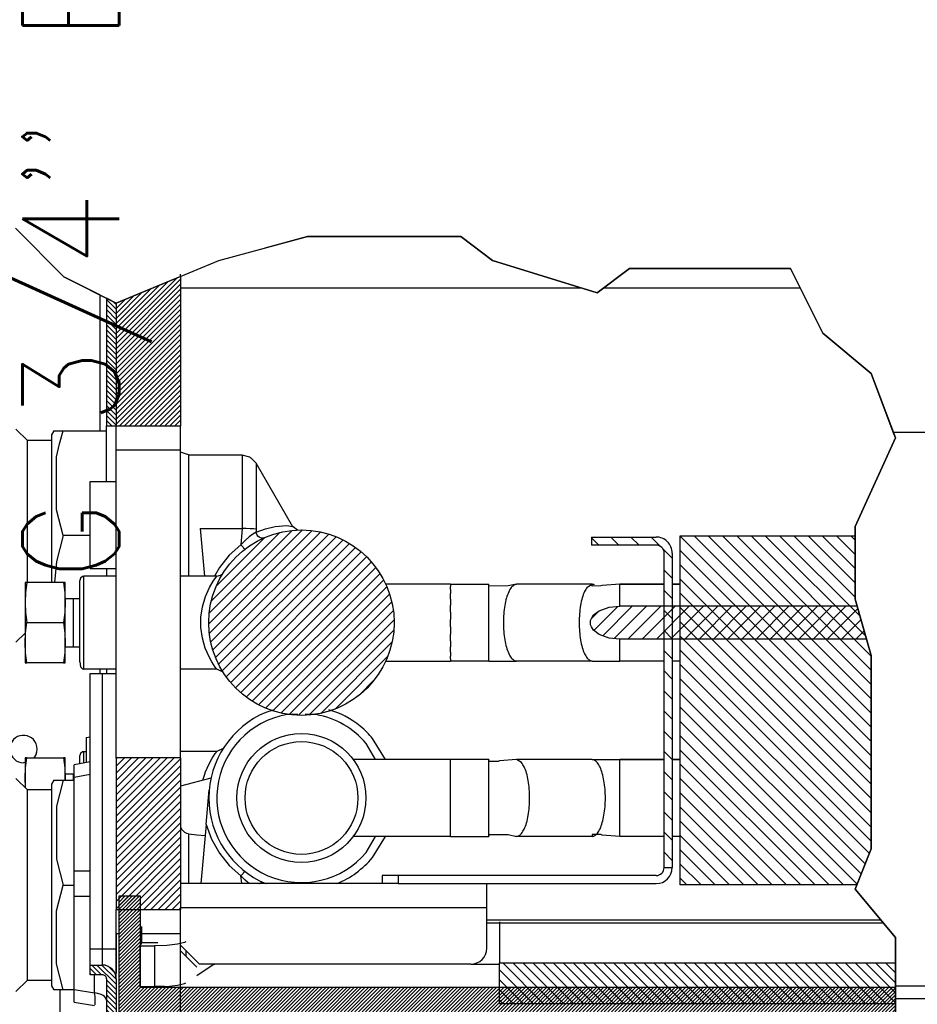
# Model space of a CAD drawing. Header units: inches. Extents: x -626 to 4489, y 2807 to 4201.
# Tile 38 of 52: x 2768 to 2879, y 3903 to 4025. Entities that reach past the tile are written whole.
import ezdxf

# ---------------------------------------------------------------- set-up
doc = ezdxf.new("R2010")
doc.units = ezdxf.units.IN
doc.layers.add('1', color=7, linetype='Continuous')
doc.styles.add('CONVERTER_11', font='txt.shx', dxfattribs={"width": 0.9})
doc.dimstyles.new('ME10_DIM_32', dxfattribs={"dimtxt": 12, "dimasz": 12, "dimexe": 2, "dimexo": 1.5, "dimgap": 2, "dimtad": 1, "dimdsep": 46, "dimtxsty": 'CONVERTER_11', "dimsah": 1, "dimcen": 0.09, "dimclrd": 2, "dimclre": 2, "dimclrt": 2, "dimadec": 0, "dimazin": 0, "dimtfac": 1, "dimtdec": 4, "dimtofl": 0, "dimtmove": 0, "dimatfit": 0, "dimfxl": 1, "dimtolj": 1, "dimtzin": 0, "dimarcsym": 0})
doc.dimstyles.new('ME10_DIM_39', dxfattribs={"dimtxt": 12, "dimasz": 12, "dimexe": 2, "dimexo": 1.5, "dimgap": 2, "dimtad": 1, "dimdsep": 46, "dimtxsty": 'CONVERTER_11', "dimsah": 1, "dimcen": 0.09, "dimclrd": 2, "dimclre": 2, "dimclrt": 2, "dimadec": 0, "dimazin": 0, "dimtfac": 1, "dimtdec": 4, "dimtofl": 0, "dimtmove": 0, "dimatfit": 0, "dimfxl": 1, "dimtolj": 1, "dimtzin": 0, "dimarcsym": 0})
doc.dimstyles.new('ME10_DIM_41', dxfattribs={"dimtxt": 12, "dimasz": 12, "dimexe": 2, "dimexo": 1.5, "dimgap": 2, "dimtad": 1, "dimdsep": 46, "dimtxsty": 'CONVERTER_11', "dimsah": 1, "dimcen": 0.09, "dimclrd": 2, "dimclre": 2, "dimclrt": 2, "dimadec": 0, "dimazin": 0, "dimtfac": 1, "dimtdec": 4, "dimtofl": 0, "dimtmove": 0, "dimatfit": 0, "dimfxl": 1, "dimtolj": 1, "dimtzin": 0, "dimarcsym": 0})
pattern_1 = [(135, (0, 0), (-0.3125, -0.3125), [])]

# ---------------------------------------------------------------- blocks, each defined once
blk = doc.blocks.new('*D165')
at = {"layer": '1', "color": 3, "lineweight": -2, "transparency": 16777216}
for p, q in [((2743.52, 3998.42), (2743.52, 4105.51)), ((2762.05, 3974.46), (2762.05, 4105.51)), ((2731.52, 4103.51), (2719.52, 4103.51)), ((2774.05, 4103.51), (2786.05, 4103.51))]:
    blk.add_line(p, q, dxfattribs=at)
at = {"layer": '1', "color": 3, "transparency": 16777216}
for points in [[(2731.52, 4105.51), (2731.52, 4101.51), (2743.52, 4103.51)], [(2774.05, 4105.51), (2774.05, 4101.51), (2762.05, 4103.51)]]:
    blk.add_solid(points, dxfattribs=at)
at = {"layer": 'Defpoints', "color": 0, "transparency": 16777216}
for p in [(2743.52, 4103.51), (2743.52, 3996.92), (2762.05, 3972.96)]:
    blk.add_point(p, dxfattribs=at)
at = {"layer": '1', "color": 3, "transparency": 16777216, "insert": (2709.42, 4103.51), "char_height": 12, "attachment_point": 5, "rotation": 0.0001, "style": 'CONVERTER_11'}
blk.add_mtext('\\A1;30', dxfattribs=at)
blk = doc.blocks.new('*D106')
at = {"layer": '1', "color": 3, "lineweight": -2, "transparency": 16777216}
for p, q in [((2727.63, 3986.46), (2727.63, 3998.46)), ((2762.05, 3974.46), (2725.63, 3974.46)), ((2766.13, 3948.02), (2725.63, 3948.02)), ((2727.63, 3936.02), (2727.63, 3924.02))]:
    blk.add_line(p, q, dxfattribs=at)
at = {"layer": '1', "color": 3, "transparency": 16777216}
for points in [[(2725.63, 3986.46), (2729.63, 3986.46), (2727.63, 3974.46)], [(2725.63, 3936.02), (2729.63, 3936.02), (2727.63, 3948.02)]]:
    blk.add_solid(points, dxfattribs=at)
at = {"layer": 'Defpoints', "color": 0, "transparency": 16777216}
for p in [(2727.63, 3974.46), (2763.55, 3974.46), (2767.63, 3948.02)]:
    blk.add_point(p, dxfattribs=at)
at = {"layer": '1', "color": 3, "transparency": 16777216, "insert": (2776.43, 3998.46), "char_height": 12, "attachment_point": 5, "rotation": 90, "style": 'CONVERTER_11'}
blk.add_mtext("\\A1;G 3/4'' EK", dxfattribs=at)
blk = doc.blocks.new('*D108')
at = {"layer": '1', "color": 3, "lineweight": -2, "transparency": 16777216}
for p, q in [((2714, 3896.77), (2714, 3908.77)), ((2762.05, 3884.77), (2712, 3884.77)), ((2766.13, 3858.32), (2712, 3858.32)), ((2714, 3846.32), (2714, 3834.32))]:
    blk.add_line(p, q, dxfattribs=at)
at = {"layer": '1', "color": 3, "transparency": 16777216}
for points in [[(2712, 3896.77), (2716, 3896.77), (2714, 3884.77)], [(2712, 3846.32), (2716, 3846.32), (2714, 3858.32)]]:
    blk.add_solid(points, dxfattribs=at)
at = {"layer": 'Defpoints', "color": 0, "transparency": 16777216}
for p in [(2714, 3884.77), (2763.55, 3884.77), (2767.63, 3858.32)]:
    blk.add_point(p, dxfattribs=at)
at = {"layer": '1', "color": 3, "transparency": 16777216, "insert": (2762.8, 3908.77), "char_height": 12, "attachment_point": 5, "rotation": 90, "style": 'CONVERTER_11'}
blk.add_mtext("\\A1;G 3/4'' EK", dxfattribs=at)

msp = doc.modelspace()

# ---------------------------------------------------------------- hatches: boundary and pattern name
at = {"linetype": 'Continuous'}
h = msp.add_hatch(dxfattribs=at)
h.set_pattern_fill('_USER', color=253, scale=0.441942, angle=45, pattern_type=0)
h.set_pattern_definition([(45, (0, 0), (-0.3125, 0.3125), [])])
h.paths.add_polyline_path([(2788.052, 3993.394), (2780.052, 3990.082), (2780.052, 3974.867), (2780.052, 3974.86), (2788.052, 3974.86)])
h = msp.add_hatch(dxfattribs=at)
h.set_pattern_fill('_USER', color=253, scale=0.441942, angle=135, pattern_type=0)
h.set_pattern_definition(pattern_1)
h.paths.add_polyline_path([(2780.052, 3990.082), (2778.852, 3990.688), (2778.852, 3974.867), (2780.052, 3974.867)])
h = msp.add_hatch(dxfattribs=at)
h.set_pattern_fill('_USER', color=253, scale=0.883883, angle=45, pattern_type=0)
h.set_pattern_definition([(45, (0, 0), (-0.625, 0.625), [])])
edge = h.paths.add_edge_path()
edge.add_arc((2803.052, 3950.443), 11.5, 0, 360)
h = msp.add_hatch(dxfattribs=at)
h.set_pattern_fill('_USER', color=253, scale=1.767767, angle=135, pattern_type=0)
h.set_pattern_definition([(135, (0, 0), (-1.25, -1.25), [])])
edge = h.paths.add_edge_path()
edge.add_arc((2847.052, 3959.068), 2, 359.99996, 450.00004)
edge.add_line((2847.052, 3961.068), (2839.053, 3961.068))
edge.add_line((2839.053, 3961.068), (2839.053, 3960.068))
edge.add_line((2839.053, 3960.068), (2847.052, 3960.068))
edge.add_arc((2847.052, 3959.068), 1, -0.00008, 90.00008, ccw=False)
edge.add_line((2848.052, 3959.068), (2848.052, 3920.068))
edge.add_line((2848.052, 3920.068), (2849.052, 3920.068))
edge.add_line((2849.052, 3920.068), (2849.052, 3959.068))
h = msp.add_hatch(dxfattribs=at)
h.set_pattern_fill('_USER', color=253, scale=1.25, angle=135, pattern_type=0)
h.set_pattern_definition([(135, (0, 0), (-0.88388348, -0.88388348), [])])
h.paths.add_polyline_path([(2871.743, 3953.367), (2873.743, 3946.367), (2873.743, 3922.367), (2871.963, 3917.918), (2850.052, 3917.918), (2850.052, 3961.218), (2871.743, 3961.218)])
h = msp.add_hatch(dxfattribs=at)
h.set_pattern_fill('_USER', color=253, scale=1.25, angle=45, pattern_type=0)
h.set_pattern_definition([(45, (0, 0), (-0.88388348, 0.88388348), [])])
h.paths.add_polyline_path([(2840.004, 3948.966), (2839.304, 3949.493), (2839.02, 3949.906), (2838.93, 3950.159), (2838.896, 3950.443), (2838.93, 3950.727), (2839.02, 3950.979), (2839.305, 3951.393), (2840.005, 3951.919), (2841.245, 3952.353), (2842.552, 3952.484), (2848.052, 3952.484), (2849.052, 3952.484), (2850.052, 3952.484), (2871.995, 3952.484), (2873.162, 3948.401), (2850.052, 3948.401), (2849.052, 3948.401), (2848.052, 3948.401), (2842.552, 3948.401), (2841.244, 3948.532)])
h = msp.add_hatch(dxfattribs=at)
h.set_pattern_fill('_USER', color=253, scale=0.625, angle=45, pattern_type=0)
h.set_pattern_definition([(45, (0, 0), (-0.44194174, 0.44194174), [])])
h.paths.add_polyline_path([(2780.434, 3914.86), (2788.052, 3914.86), (2788.052, 3933.667), (2780.052, 3933.667), (2780.052, 3914.86)])
h = msp.add_hatch(dxfattribs=at)
h.set_pattern_fill('_USER', color=253, scale=0.3125, angle=45, pattern_type=0)
h.set_pattern_definition([(45, (0, 0), (-0.22097087, 0.22097087), [])])
h.paths.add_polyline_path([(2783.026, 3905.208), (2827.621, 3905.208), (2876.743, 3905.208), (2876.743, 3902.161), (2780.434, 3902.161), (2780.434, 3910.864), (2780.434, 3913.048), (2780.434, 3916.544), (2783.026, 3916.544)])
h = msp.add_hatch(dxfattribs=at)
h.set_pattern_fill('_USER', color=253, scale=0.441942, angle=135, pattern_type=0)
h.set_pattern_definition(pattern_1)
edge = h.paths.add_edge_path()
edge.add_line((2780.052, 3820.367), (2780.052, 3906.267))
edge.add_arc((2778.352, 3906.267), 1.7, 359.99949, 450.00051)
edge.add_line((2778.352, 3907.967), (2776.852, 3907.967))
edge.add_line((2776.852, 3907.967), (2776.852, 3906.767))
edge.add_line((2776.852, 3906.767), (2778.352, 3906.767))
edge.add_arc((2778.352, 3906.267), 0.5, -0.00172, 90.00172, ccw=False)
edge.add_line((2778.852, 3906.267), (2778.852, 3820.367))
edge.add_line((2778.852, 3820.367), (2780.052, 3820.367))
h = msp.add_hatch(dxfattribs=at)
h.set_pattern_fill('_USER', color=253, scale=0.883883, angle=135, pattern_type=0)
h.set_pattern_definition([(135, (0, 0), (-0.625, -0.625), [])])
h.paths.add_polyline_path([(2827.621, 3908.235), (2876.743, 3908.235), (2876.743, 3903.158), (2827.621, 3903.158)])

# ---------------------------------------------------------------- linework, layer by layer
at = {"color": 12, "linetype": 'Continuous'}
for p, q in [((2773.552, 3993.367), (2767.552, 3999.367)), ((2803.819, 3998.367), (2798.521, 3996.922)), ((2822.819, 3998.367), (2803.819, 3998.367)), ((2826.743, 3995.367), (2822.819, 3998.367)), ((2839.743, 3991.367), (2826.743, 3995.367)), ((2778.052, 3991.093), (2773.552, 3993.367)), ((2788.052, 3993.394), (2780.052, 3990.082)), ((2788.052, 3993.394), (2780.052, 3990.082)), ((2843.743, 3994.367), (2839.743, 3991.367)), ((2863.743, 3994.367), (2843.743, 3994.367)), ((2867.743, 3986.367), (2863.743, 3994.367)), ((2778.052, 3991.093), (2780.052, 3990.082)), ((2780.052, 3990.082), (2778.852, 3990.688)), ((2873.743, 3981.367), (2867.743, 3986.367)), ((2876.477, 3974.077), (2873.743, 3981.367)), ((2876.743, 3973.367), (2876.477, 3974.077)), ((2876.743, 3973.367), (2876.477, 3974.077)), ((2871.743, 3962.367), (2876.743, 3973.367)), ((2871.743, 3962.367), (2876.743, 3973.367)), ((2871.743, 3953.367), (2871.743, 3962.367)), ((2871.743, 3953.367), (2871.743, 3962.367)), ((2871.743, 3953.367), (2871.743, 3961.218)), ((2873.743, 3946.367), (2871.743, 3953.367)), ((2873.743, 3946.367), (2871.743, 3953.367)), ((2873.743, 3946.367), (2871.743, 3953.367)), ((2873.162, 3948.401), (2871.995, 3952.484)), ((2873.743, 3922.367), (2873.743, 3946.367)), ((2873.743, 3922.367), (2873.743, 3946.367)), ((2873.743, 3922.367), (2873.743, 3946.367)), ((2871.743, 3917.367), (2873.743, 3922.367)), ((2871.743, 3917.367), (2873.743, 3922.367)), ((2871.963, 3917.918), (2873.743, 3922.367)), ((2876.743, 3911.367), (2871.743, 3917.367)), ((2876.743, 3911.367), (2871.743, 3917.367)), ((2876.743, 3905.376), (2876.743, 3911.367)), ((2876.743, 3905.376), (2876.743, 3911.367)), ((2876.743, 3903.158), (2876.743, 3908.235)), ((2876.743, 3903.85), (2876.743, 3905.376)), ((2876.743, 3902.161), (2876.743, 3905.208)), ((2876.743, 3903.778), (2876.743, 3903.85)), ((2876.743, 3897.974), (2876.743, 3903.778))]:
    msp.add_line(p, q, dxfattribs=at)
at = {"color": 7, "linetype": 'Continuous'}
for p, q in [((2788.052, 3993.394), (2788.052, 3993.667)), ((2788.052, 3993.394), (2788.052, 3974.86)), ((2788.052, 3991.967), (2837.792, 3991.967)), ((2840.543, 3991.967), (2864.943, 3991.967)), ((2778.852, 3990.688), (2778.852, 3974.867)), ((2780.052, 3990.082), (2780.052, 3974.867)), ((2780.052, 3990.082), (2780.052, 3974.867)), ((2778.852, 3974.867), (2780.052, 3974.867)), ((2778.852, 3967.967), (2778.852, 3974.867)), ((2780.052, 3974.867), (2780.052, 3974.86)), ((2780.052, 3974.86), (2788.052, 3974.86)), ((2780.052, 3971.867), (2780.052, 3974.86)), ((2788.052, 3971.867), (2788.052, 3974.86)), ((2769.052, 3973.043), (2767.631, 3974.463)), ((2772.341, 3974.243), (2772.052, 3973.743)), ((2772.052, 3973.743), (2772.052, 3959.072)), ((2772.341, 3974.243), (2772.654, 3974.243)), ((2772.654, 3974.243), (2773.502, 3974.243)), ((2773.022, 3972.646), (2773.502, 3974.243)), ((2773.502, 3974.243), (2778.852, 3974.243)), ((2876.477, 3974.077), (3477.052, 3974.077)), ((2769.052, 3972.144), (2769.052, 3973.043)), ((2772.052, 3973.043), (2769.052, 3973.043)), ((2772.654, 3971.03), (2773.022, 3972.646)), ((2769.052, 3956.727), (2769.052, 3972.144)), ((2780.052, 3933.667), (2780.052, 3971.867)), ((2788.052, 3933.667), (2788.052, 3971.867)), ((2789.052, 3971.243), (2788.052, 3971.607)), ((2789.052, 3971.243), (2795.687, 3971.243)), ((2795.687, 3971.243), (2795.687, 3971.073)), ((2795.687, 3971.231), (2795.687, 3971.243)), ((2796.63, 3970.98), (2795.687, 3971.231)), ((2772.654, 3964.458), (2772.654, 3971.03)), ((2796.687, 3970.952), (2796.63, 3970.98)), ((2796.731, 3970.894), (2796.687, 3970.952)), ((2796.763, 3970.881), (2796.731, 3970.894)), ((2797.419, 3970.231), (2796.763, 3970.881)), ((2797.419, 3970.243), (2797.419, 3970.072)), ((2801.983, 3962.338), (2797.419, 3970.243)), ((2776.852, 3957.143), (2776.852, 3967.967)), ((2776.852, 3967.967), (2780.052, 3967.967)), ((2773.502, 3961.243), (2772.654, 3964.458)), ((2790.487, 3962.114), (2791.005, 3956.193)), ((2802.004, 3962.317), (2801.983, 3962.338)), ((2802.548, 3961.932), (2802.004, 3962.317)), ((2773.502, 3961.243), (2772.654, 3958.03)), ((2776.852, 3961.243), (2773.502, 3961.243)), ((2798.43, 3960.973), (2798.271, 3960.929)), ((2839.053, 3961.068), (2847.052, 3961.068)), ((2839.053, 3961.068), (2839.053, 3960.068)), ((2839.053, 3961.068), (2839.053, 3960.068)), ((2850.052, 3961.218), (2871.743, 3961.218)), ((2850.052, 3917.918), (2850.052, 3961.218)), ((2772.052, 3959.072), (2772.052, 3955.443)), ((2847.052, 3960.068), (2839.053, 3960.068)), ((2848.052, 3920.068), (2848.052, 3959.068)), ((2849.052, 3959.068), (2849.052, 3920.068)), ((2772.654, 3958.03), (2772.407, 3955.443)), ((2769.052, 3955.443), (2769.052, 3956.727)), ((2776.852, 3957.143), (2780.052, 3957.143)), ((2778.852, 3957.143), (2778.852, 3956.648)), ((2778.852, 3956.648), (2778.852, 3956.193)), ((2768.752, 3955.407), (2768.762, 3955.443)), ((2768.752, 3955.407), (2768.752, 3952.943)), ((2768.959, 3955.443), (2768.762, 3955.443)), ((2768.959, 3955.443), (2768.807, 3954.196)), ((2773.545, 3955.443), (2768.959, 3955.443)), ((2773.752, 3955.443), (2773.545, 3955.443)), ((2773.545, 3955.443), (2773.697, 3954.195)), ((2773.752, 3952.943), (2773.752, 3955.443)), ((2775.619, 3955.943), (2775.552, 3955.693)), ((2775.552, 3955.293), (2775.552, 3955.693)), ((2775.881, 3956.163), (2775.619, 3955.943)), ((2776.052, 3956.193), (2775.881, 3956.163)), ((2780.052, 3956.193), (2776.052, 3956.193)), ((2792.531, 3956.193), (2788.052, 3956.193)), ((2792.531, 3956.193), (2793.011, 3956.315)), ((2793.011, 3956.315), (2793.273, 3956.494)), ((2768.807, 3954.196), (2768.752, 3952.943)), ((2773.697, 3954.195), (2773.752, 3952.943)), ((2775.552, 3945.592), (2775.552, 3955.293)), ((2821.552, 3955.203), (2813.542, 3955.203)), ((2821.552, 3955.203), (2821.552, 3955.09)), ((2821.552, 3955.203), (2826.315, 3955.203)), ((2821.552, 3955.203), (2826.315, 3955.203)), ((2821.552, 3955.203), (2826.315, 3955.203)), ((2821.552, 3955.203), (2826.315, 3955.203)), ((2821.552, 3955.09), (2821.552, 3954.922)), ((2821.552, 3954.84), (2821.552, 3954.922)), ((2821.552, 3954.551), (2821.552, 3954.84)), ((2821.552, 3954.551), (2821.552, 3954.342)), ((2821.552, 3954.342), (2821.552, 3954.04)), ((2826.315, 3955.13), (2826.315, 3955.203)), ((2826.315, 3954.985), (2826.315, 3955.203)), ((2828.68, 3954.991), (2826.315, 3954.985)), ((2829.735, 3955.203), (2828.68, 3954.991)), ((2829.452, 3955.13), (2829.735, 3955.203)), ((2839.132, 3955.203), (2829.735, 3955.203)), ((2839.132, 3955.203), (2829.735, 3955.203)), ((2839.132, 3955.203), (2829.735, 3955.203)), ((2839.132, 3955.203), (2829.735, 3955.203)), ((2838.509, 3954.84), (2839.132, 3955.203)), ((2839.132, 3954.985), (2839.132, 3955.203)), ((2840.186, 3954.991), (2839.132, 3954.985)), ((2840.352, 3955.044), (2840.186, 3954.991)), ((2842.552, 3955.203), (2840.352, 3955.044)), ((2848.052, 3955.203), (2842.552, 3955.203)), ((2842.552, 3955.203), (2848.052, 3955.203)), ((2842.552, 3955.203), (2848.052, 3955.203)), ((2848.052, 3955.203), (2842.552, 3955.203)), ((2850.052, 3955.203), (2849.052, 3955.203)), ((2849.052, 3955.203), (2850.052, 3955.203)), ((2849.052, 3955.203), (2850.052, 3955.203)), ((2850.052, 3955.203), (2849.052, 3955.203)), ((2768.752, 3952.943), (2768.752, 3947.943)), ((2768.752, 3952.943), (2768.807, 3951.69)), ((2773.752, 3952.943), (2773.697, 3951.69)), ((2773.752, 3953.443), (2774.752, 3953.443)), ((2773.752, 3947.943), (2773.752, 3952.943)), ((2774.752, 3953.443), (2775.552, 3953.443)), ((2821.552, 3953.809), (2821.552, 3954.04)), ((2821.552, 3953.376), (2821.552, 3953.809)), ((2821.552, 3953.376), (2821.552, 3953)), ((2821.552, 3953), (2821.552, 3952.611)), ((2768.807, 3951.69), (2768.959, 3950.443)), ((2773.697, 3951.69), (2773.545, 3950.443)), ((2821.552, 3952.264), (2821.552, 3952.611)), ((2821.552, 3951.754), (2821.552, 3952.264)), ((2821.552, 3951.754), (2821.552, 3951.269)), ((2839.305, 3951.393), (2840.005, 3951.919)), ((2840.005, 3951.919), (2841.245, 3952.353)), ((2841.245, 3952.353), (2842.552, 3952.484)), ((2848.052, 3952.484), (2842.552, 3952.484)), ((2849.052, 3952.484), (2848.052, 3952.484)), ((2850.052, 3952.484), (2849.052, 3952.484)), ((2871.995, 3952.484), (2850.052, 3952.484)), ((2768.807, 3949.195), (2768.959, 3950.443)), ((2768.959, 3950.443), (2773.545, 3950.443)), ((2773.545, 3950.443), (2773.697, 3949.195)), ((2821.552, 3951.269), (2821.552, 3950.852)), ((2821.552, 3950.443), (2821.552, 3950.852)), ((2821.552, 3949.932), (2821.552, 3950.443)), ((2838.896, 3950.443), (2838.93, 3950.727)), ((2838.93, 3950.159), (2838.896, 3950.443)), ((2838.93, 3950.727), (2839.02, 3950.979)), ((2839.02, 3950.979), (2839.305, 3951.393)), ((2821.552, 3949.932), (2821.552, 3949.412)), ((2821.552, 3949.412), (2821.552, 3949.03)), ((2839.02, 3949.906), (2838.93, 3950.159)), ((2839.304, 3949.493), (2839.02, 3949.906)), ((2840.004, 3948.966), (2839.304, 3949.493)), ((2767.631, 3948.022), (2768.752, 3949.143)), ((2768.752, 3947.943), (2768.807, 3949.195)), ((2773.697, 3949.195), (2773.752, 3947.943)), ((2821.552, 3948.621), (2821.552, 3949.03)), ((2821.552, 3948.189), (2821.552, 3948.621)), ((2821.552, 3948.189), (2821.552, 3947.712)), ((2841.244, 3948.532), (2840.004, 3948.966)), ((2842.552, 3948.401), (2841.244, 3948.532)), ((2848.052, 3948.401), (2842.552, 3948.401)), ((2849.052, 3948.401), (2848.052, 3948.401)), ((2850.052, 3948.401), (2849.052, 3948.401)), ((2873.162, 3948.401), (2850.052, 3948.401)), ((2768.752, 3947.943), (2768.752, 3945.479)), ((2768.807, 3946.689), (2768.752, 3947.943)), ((2773.752, 3947.943), (2773.697, 3946.69)), ((2773.752, 3945.443), (2773.752, 3947.943)), ((2773.752, 3947.443), (2774.752, 3947.443)), ((2774.752, 3947.443), (2774.752, 3947.446)), ((2774.752, 3947.443), (2775.552, 3947.443)), ((2821.552, 3947.712), (2821.552, 3947.424)), ((2821.552, 3947.077), (2821.552, 3947.424)), ((2821.552, 3946.788), (2821.552, 3947.077)), ((2821.552, 3946.788), (2821.552, 3946.428)), ((2768.959, 3945.443), (2768.807, 3946.689)), ((2773.697, 3946.69), (2773.545, 3945.443)), ((2775.552, 3945.592), (2775.619, 3944.943)), ((2813.541, 3945.683), (2821.552, 3945.683)), ((2821.552, 3946.428), (2821.552, 3946.277)), ((2821.552, 3946.045), (2821.552, 3946.277)), ((2821.552, 3945.943), (2821.552, 3946.045)), ((2821.552, 3945.943), (2821.552, 3945.755)), ((2821.552, 3945.755), (2821.552, 3945.683)), ((2826.315, 3945.683), (2821.552, 3945.683)), ((2826.315, 3945.683), (2821.552, 3945.683)), ((2826.315, 3945.683), (2821.552, 3945.683)), ((2826.315, 3945.683), (2821.552, 3945.683)), ((2826.315, 3945.683), (2829.735, 3945.683)), ((2839.132, 3945.683), (2829.735, 3945.683)), ((2839.132, 3945.683), (2829.735, 3945.683)), ((2839.132, 3945.683), (2829.735, 3945.683)), ((2839.132, 3945.683), (2829.735, 3945.683)), ((2839.132, 3945.683), (2842.552, 3945.683)), ((2848.052, 3945.683), (2842.552, 3945.683)), ((2848.052, 3945.683), (2842.552, 3945.683)), ((2848.052, 3945.683), (2842.552, 3945.683)), ((2848.052, 3945.683), (2842.552, 3945.683)), ((2850.052, 3945.683), (2849.052, 3945.683)), ((2850.052, 3945.683), (2849.052, 3945.683)), ((2850.052, 3945.683), (2849.052, 3945.683)), ((2850.052, 3945.683), (2849.052, 3945.683)), ((2768.752, 3945.479), (2768.762, 3945.443)), ((2768.762, 3945.443), (2768.752, 3945.479)), ((2768.762, 3945.443), (2768.959, 3945.443)), ((2773.545, 3945.443), (2768.959, 3945.443)), ((2773.545, 3945.443), (2773.752, 3945.443)), ((2775.619, 3944.943), (2775.881, 3944.723)), ((2775.881, 3944.723), (2776.052, 3944.693)), ((2780.052, 3944.693), (2776.052, 3944.693)), ((2778.852, 3944.693), (2778.852, 3944.637)), ((2778.852, 3944.637), (2778.852, 3944.143)), ((2792.531, 3944.693), (2788.052, 3944.693)), ((2792.488, 3944.75), (2792.421, 3944.843)), ((2793.32, 3944.315), (2792.531, 3944.693)), ((2776.852, 3944.143), (2778.352, 3944.143)), ((2776.852, 3909.967), (2776.852, 3944.143)), ((2778.352, 3944.143), (2780.052, 3944.143)), ((2799.672, 3939.615), (2798.651, 3939.317)), ((2807.453, 3939.317), (2806.432, 3939.615)), ((2776.352, 3936.185), (2776.852, 3936.273)), ((2776.352, 3936.185), (2776.352, 3934.83)), ((2813.459, 3933.453), (2811.861, 3936.085)), ((2776.352, 3934.83), (2776.352, 3933.076)), ((2793.321, 3934.821), (2792.531, 3934.443)), ((2768.752, 3933.657), (2768.762, 3933.693)), ((2768.752, 3933.657), (2768.752, 3931.193)), ((2768.959, 3933.693), (2768.762, 3933.693)), ((2768.807, 3932.446), (2768.959, 3933.693)), ((2768.959, 3933.693), (2773.545, 3933.693)), ((2770.123, 3934.117), (2769.839, 3933.693)), ((2773.545, 3933.693), (2773.697, 3932.445)), ((2773.752, 3933.693), (2773.545, 3933.693)), ((2773.752, 3931.193), (2773.752, 3933.693)), ((2775.619, 3934.193), (2775.552, 3933.943)), ((2775.552, 3933.543), (2775.552, 3933.943)), ((2775.552, 3932.935), (2775.552, 3933.543)), ((2775.881, 3934.413), (2775.619, 3934.193)), ((2776.052, 3934.443), (2775.881, 3934.413)), ((2776.052, 3934.443), (2776.352, 3934.443)), ((2780.052, 3933.667), (2780.052, 3914.86)), ((2788.052, 3933.667), (2780.052, 3933.667)), ((2792.531, 3934.443), (2788.052, 3934.443)), ((2788.052, 3933.667), (2788.052, 3914.86)), ((2792.488, 3934.385), (2792.421, 3934.293)), ((2821.552, 3933.453), (2809.482, 3933.452)), ((2821.552, 3923.933), (2821.552, 3933.453)), ((2826.315, 3933.453), (2821.552, 3933.453)), ((2826.315, 3933.453), (2821.552, 3933.453)), ((2826.315, 3933.453), (2821.552, 3933.453)), ((2821.552, 3925.327), (2821.552, 3933.453)), ((2826.315, 3933.453), (2821.552, 3933.453)), ((2826.315, 3933.453), (2826.315, 3933.38)), ((2826.315, 3933.235), (2826.315, 3933.453)), ((2829.735, 3933.453), (2827.631, 3933.286)), ((2839.132, 3933.453), (2829.735, 3933.453)), ((2839.132, 3933.453), (2829.735, 3933.453)), ((2839.132, 3933.453), (2829.735, 3933.453)), ((2830.358, 3933.09), (2829.735, 3933.453)), ((2839.132, 3933.453), (2829.735, 3933.453)), ((2839.414, 3933.38), (2839.132, 3933.453)), ((2839.132, 3933.453), (2842.552, 3933.453)), ((2842.552, 3933.453), (2848.052, 3933.453)), ((2842.552, 3933.453), (2848.052, 3933.453)), ((2848.052, 3933.453), (2842.552, 3933.453)), ((2848.052, 3933.453), (2842.552, 3933.453)), ((2849.052, 3933.453), (2850.052, 3933.453)), ((2849.052, 3933.453), (2850.052, 3933.453)), ((2850.052, 3933.453), (2849.052, 3933.453)), ((2850.052, 3933.453), (2849.052, 3933.453)), ((2768.752, 3933.107), (2768.552, 3933.067)), ((2768.752, 3931.193), (2768.807, 3932.446)), ((2773.697, 3932.445), (2773.752, 3931.193)), ((2776.852, 3933.164), (2774.852, 3932.811)), ((2774.852, 3931.235), (2774.852, 3932.811)), ((2827.457, 3933.228), (2826.315, 3933.235)), ((2827.631, 3933.286), (2827.457, 3933.228)), ((2767.631, 3931.113), (2769.052, 3929.693)), ((2768.752, 3931.193), (2768.752, 3930.606)), ((2768.807, 3929.94), (2768.752, 3931.193)), ((2772.341, 3930.893), (2772.052, 3930.393)), ((2772.341, 3930.893), (2773.502, 3930.893)), ((2773.502, 3930.893), (2772.654, 3927.678)), ((2773.502, 3930.893), (2774.852, 3930.893)), ((2773.752, 3931.193), (2773.739, 3930.893)), ((2773.752, 3931.693), (2774.752, 3931.693)), ((2773.752, 3930.893), (2773.752, 3931.193)), ((2774.752, 3931.693), (2774.852, 3931.693)), ((2774.852, 3919.668), (2774.852, 3931.235)), ((2791.818, 3931.151), (2788.052, 3930.142)), ((2768.752, 3930.606), (2768.752, 3929.993)), ((2768.807, 3929.937), (2768.807, 3929.94)), ((2769.052, 3906.093), (2769.052, 3929.693)), ((2772.052, 3929.693), (2769.052, 3929.693)), ((2772.052, 3930.393), (2772.052, 3905.393)), ((2791.22, 3925.401), (2791.596, 3929.695)), ((2772.654, 3927.678), (2772.654, 3921.106)), ((2788.077, 3925.03), (2788.052, 3925.073)), ((2788.239, 3924.749), (2788.077, 3925.03)), ((2791.22, 3925.401), (2790.578, 3918.068)), ((2821.552, 3923.933), (2821.552, 3925.327)), ((2788.59, 3924.411), (2788.239, 3924.749)), ((2788.809, 3924.29), (2788.59, 3924.411)), ((2789.052, 3924.226), (2788.809, 3924.29)), ((2789.052, 3924.226), (2790.074, 3924.117)), ((2790.074, 3924.117), (2791.1, 3924.034)), ((2821.552, 3923.933), (2809.482, 3923.933)), ((2811.861, 3921.301), (2813.459, 3923.933)), ((2821.552, 3923.933), (2826.315, 3923.933)), ((2826.315, 3923.933), (2826.315, 3924.151)), ((2826.315, 3924.151), (2828.68, 3924.144)), ((2826.315, 3924.005), (2826.315, 3923.933)), ((2828.68, 3924.144), (2829.735, 3923.933)), ((2829.452, 3924.005), (2829.735, 3923.933)), ((2839.132, 3923.933), (2829.735, 3923.933)), ((2840.186, 3924.144), (2839.132, 3924.151)), ((2839.132, 3924.151), (2839.132, 3923.933)), ((2840.352, 3924.092), (2840.186, 3924.144)), ((2842.552, 3923.933), (2840.352, 3924.092)), ((2848.052, 3923.933), (2842.552, 3923.933)), ((2850.052, 3923.933), (2849.052, 3923.933)), ((2772.654, 3921.106), (2773.502, 3917.893)), ((2848.052, 3920.068), (2849.052, 3920.068)), ((2774.852, 3916.517), (2774.852, 3919.668)), ((2815.052, 3919.068), (2813.052, 3919.068)), ((2813.052, 3919.068), (2813.052, 3918.068)), ((2847.052, 3919.068), (2815.052, 3919.068)), ((2772.654, 3914.68), (2773.502, 3917.893)), ((2773.502, 3917.893), (2774.852, 3917.893)), ((2813.052, 3918.068), (2788.052, 3918.068)), ((2798.273, 3918.206), (2798.431, 3918.162)), ((2798.651, 3918.068), (2798.652, 3918.068)), ((2807.451, 3918.068), (2807.453, 3918.068)), ((2815.052, 3918.068), (2813.052, 3918.068)), ((2815.052, 3918.068), (2847.052, 3918.068)), ((2826.052, 3915.068), (2826.052, 3918.068)), ((2871.963, 3917.918), (2850.052, 3917.918)), ((2774.852, 3904.95), (2774.852, 3916.517)), ((2780.434, 3916.544), (2783.026, 3916.544)), ((2780.434, 3913.048), (2780.434, 3916.544)), ((2783.026, 3916.544), (2783.026, 3905.208)), ((2826.052, 3910.068), (2826.052, 3915.068)), ((2772.654, 3908.108), (2772.654, 3914.68)), ((2780.052, 3911.867), (2780.052, 3914.86)), ((2780.052, 3914.86), (2780.434, 3914.86)), ((2780.434, 3914.86), (2788.052, 3914.86)), ((2788.052, 3911.867), (2788.052, 3914.86)), ((2780.434, 3910.864), (2780.434, 3913.048)), ((2783.266, 3910.77), (2783.266, 3912.745)), ((2826.052, 3913.591), (2874.89, 3913.591)), ((2875.257, 3913.15), (2826.052, 3913.15)), ((2827.621, 3913.325), (2827.621, 3908.235)), ((2780.052, 3906.939), (2780.052, 3911.867)), ((2780.052, 3911.867), (2780.052, 3906.939)), ((2788.052, 3902.161), (2788.052, 3911.867)), ((2780.434, 3902.161), (2780.434, 3910.864)), ((2783.266, 3910.77), (2783.048, 3910.329)), ((2783.048, 3910.329), (2784.83, 3910.329)), ((2783.048, 3905.287), (2783.048, 3910.329)), ((2783.266, 3910.77), (2785.214, 3910.77)), ((2786.361, 3910.383), (2784.83, 3910.329)), ((2787.659, 3910.536), (2786.361, 3910.383)), ((2788.526, 3910.764), (2787.659, 3910.536)), ((2788.052, 3910.421), (2790.405, 3908.068)), ((2788.694, 3910.852), (2788.526, 3910.764)), ((2776.852, 3907.967), (2776.852, 3909.967)), ((2790.052, 3907.714), (2788.052, 3909.714)), ((2773.502, 3904.893), (2772.654, 3908.108)), ((2776.852, 3907.967), (2778.352, 3907.967)), ((2776.852, 3906.767), (2776.852, 3907.967)), ((2790.052, 3906.668), (2791.988, 3907.942)), ((2824.052, 3908.068), (2790.405, 3908.068)), ((2792.03, 3907.964), (2791.988, 3907.942)), ((2792.247, 3908.021), (2792.03, 3907.964)), ((2792.572, 3908.06), (2792.247, 3908.021)), ((2792.8, 3908.068), (2792.572, 3908.06)), ((2824.079, 3908.073), (2827.621, 3908.073)), ((2827.621, 3908.235), (2876.743, 3908.235)), ((2827.621, 3903.158), (2827.621, 3908.235)), ((2778.352, 3906.767), (2776.852, 3906.767)), ((2780.052, 3906.549), (2780.052, 3906.939)), ((2780.052, 3906.267), (2780.052, 3906.549)), ((2769.052, 3906.093), (2767.631, 3904.672)), ((2769.052, 3906.093), (2772.052, 3906.093)), ((2772.052, 3905.393), (2772.341, 3904.893)), ((2778.852, 3906.267), (2778.852, 3820.367)), ((2780.052, 3906.267), (2780.052, 3820.367)), ((2783.065, 3905.287), (2783.026, 3905.208)), ((2783.048, 3905.287), (2784.83, 3905.287)), ((2786.076, 3905.287), (2784.83, 3905.287)), ((2786.076, 3905.287), (2786.361, 3905.306)), ((2786.361, 3905.306), (2787.659, 3905.458)), ((2787.659, 3905.458), (2788.526, 3905.687)), ((2788.526, 3905.687), (2788.694, 3905.775)), ((2773.502, 3904.893), (2772.341, 3904.893)), ((2773.052, 3904.893), (2773.052, 3897.021)), ((2774.852, 3904.893), (2773.502, 3904.893)), ((2774.852, 3903.374), (2774.852, 3904.95)), ((2783.026, 3905.208), (2827.621, 3905.208)), ((2827.621, 3905.208), (2876.743, 3905.208)), ((2774.852, 3903.374), (2777.364, 3902.931)), ((2778.852, 3903.62), (2778.796, 3903.844)), ((2876.743, 3903.158), (2827.621, 3903.158))]:
    msp.add_line(p, q, dxfattribs=at)
at = {"color": 9, "linetype": 'Continuous'}
for p, q in [((2778.052, 3991.093), (2778.052, 3974.243)), ((2780.052, 3971.867), (2788.052, 3971.867)), ((2789.052, 3971.243), (2789.052, 3956.243)), ((2795.687, 3971.073), (2795.687, 3962.114)), ((2797.419, 3970.072), (2797.419, 3962.027)), ((2790.487, 3962.114), (2795.687, 3962.114)), ((2795.687, 3962.114), (2795.544, 3960.116)), ((2796.196, 3962.108), (2795.687, 3962.114)), ((2796.687, 3962.091), (2796.196, 3962.108)), ((2797.037, 3961.431), (2796.564, 3961.073)), ((2797.108, 3962.063), (2796.687, 3962.091)), ((2797.416, 3961.686), (2797.037, 3961.431)), ((2797.419, 3962.027), (2797.108, 3962.063)), ((2797.416, 3961.686), (2798.596, 3962.103)), ((2797.418, 3961.856), (2797.416, 3961.686)), ((2797.46, 3961.499), (2797.416, 3961.686)), ((2797.419, 3962.027), (2797.418, 3961.856)), ((2797.553, 3961.308), (2797.46, 3961.499)), ((2798.596, 3962.103), (2799.77, 3962.375)), ((2799.77, 3962.375), (2801.219, 3962.484)), ((2801.219, 3962.484), (2801.943, 3962.354)), ((2801.943, 3962.354), (2801.983, 3962.338)), ((2796.054, 3960.628), (2795.544, 3960.116)), ((2796.564, 3961.073), (2796.054, 3960.628)), ((2797.641, 3961.19), (2797.553, 3961.308)), ((2797.789, 3961.058), (2797.641, 3961.19)), ((2797.957, 3960.968), (2797.789, 3961.058)), ((2798.087, 3960.933), (2797.957, 3960.968)), ((2798.271, 3960.929), (2798.087, 3960.933)), ((2795.544, 3960.116), (2794.093, 3958.801)), ((2795.544, 3960.116), (2795.674, 3959.952)), ((2795.674, 3959.952), (2795.802, 3959.795)), ((2795.802, 3959.795), (2795.878, 3959.705)), ((2795.878, 3959.705), (2795.942, 3959.633)), ((2795.942, 3959.633), (2796.006, 3959.568)), ((2796.006, 3959.568), (2796.033, 3959.552)), ((2794.093, 3958.801), (2792.869, 3957.272)), ((2792.869, 3957.272), (2792.257, 3956.193)), ((2776.052, 3944.693), (2776.052, 3956.193)), ((2789.052, 3956.243), (2789.052, 3956.193)), ((2791.645, 3954.798), (2792.108, 3955.587)), ((2792.108, 3955.587), (2792.531, 3956.193)), ((2791.147, 3953.688), (2791.645, 3954.798)), ((2826.315, 3945.683), (2826.315, 3955.13)), ((2842.552, 3952.484), (2842.552, 3955.203)), ((2774.752, 3947.446), (2774.752, 3953.443)), ((2790.768, 3952.416), (2791.147, 3953.688)), ((2790.579, 3951.14), (2790.768, 3952.416)), ((2790.572, 3949.838), (2790.579, 3951.14)), ((2790.756, 3948.524), (2790.572, 3949.838)), ((2791.111, 3947.293), (2790.756, 3948.524)), ((2842.552, 3945.683), (2842.552, 3948.401)), ((2791.581, 3946.211), (2791.111, 3947.293)), ((2791.937, 3945.571), (2791.581, 3946.211)), ((2792.364, 3944.921), (2791.937, 3945.571)), ((2778.052, 3944.693), (2778.052, 3944.143)), ((2792.488, 3944.75), (2792.364, 3944.921)), ((2792.531, 3944.693), (2792.488, 3944.75)), ((2778.352, 3909.967), (2778.352, 3944.143)), ((2802.597, 3939.033), (2801.229, 3939.033)), ((2804.875, 3939.033), (2803.507, 3939.033)), ((2812.244, 3933.453), (2811.095, 3935.442)), ((2776.052, 3933.403), (2776.052, 3934.443)), ((2776.052, 3933.023), (2776.052, 3933.403)), ((2791.586, 3932.933), (2791.94, 3933.569)), ((2791.94, 3933.569), (2792.365, 3934.216)), ((2792.365, 3934.216), (2792.421, 3934.293)), ((2792.421, 3934.293), (2792.488, 3934.385)), ((2792.488, 3934.385), (2792.531, 3934.443)), ((2826.315, 3932.058), (2826.315, 3933.453)), ((2842.552, 3933.38), (2842.552, 3933.453)), ((2842.552, 3923.933), (2842.552, 3933.38)), ((2791.117, 3931.858), (2791.586, 3932.933)), ((2774.752, 3930.905), (2774.752, 3931.693)), ((2774.752, 3930.893), (2774.752, 3930.905)), ((2776.852, 3931.588), (2774.852, 3931.235)), ((2790.835, 3930.887), (2791.094, 3931.777)), ((2791.094, 3931.777), (2791.117, 3931.858)), ((2826.315, 3923.933), (2826.315, 3932.058)), ((2791.22, 3925.401), (2791.903, 3923.566)), ((2789.052, 3924.226), (2789.052, 3919.629)), ((2791.903, 3923.566), (2792.869, 3921.863)), ((2811.095, 3921.943), (2812.244, 3923.933)), ((2792.869, 3921.863), (2794.094, 3920.334)), ((2794.094, 3920.334), (2795.546, 3919.018)), ((2774.852, 3919.668), (2776.852, 3919.668)), ((2789.052, 3919.629), (2789.052, 3918.068)), ((2795.675, 3919.182), (2795.546, 3919.018)), ((2796.056, 3918.506), (2795.546, 3919.018)), ((2795.644, 3918.136), (2795.546, 3919.018)), ((2795.804, 3919.339), (2795.675, 3919.182)), ((2795.88, 3919.429), (2795.804, 3919.339)), ((2795.943, 3919.501), (2795.88, 3919.429)), ((2796.008, 3919.566), (2795.943, 3919.501)), ((2796.034, 3919.582), (2796.008, 3919.566)), ((2815.052, 3919.068), (2815.052, 3918.068)), ((2795.647, 3918.068), (2795.644, 3918.136)), ((2796.397, 3918.209), (2796.056, 3918.506)), ((2796.559, 3918.068), (2796.397, 3918.209)), ((2797.78, 3918.068), (2797.79, 3918.077)), ((2797.79, 3918.077), (2797.959, 3918.167)), ((2797.959, 3918.167), (2798.088, 3918.202)), ((2798.088, 3918.202), (2798.273, 3918.206)), ((2774.852, 3916.517), (2776.852, 3916.517)), ((2826.052, 3915.068), (2788.052, 3915.068)), ((2780.052, 3911.867), (2780.434, 3911.867)), ((2783.266, 3911.867), (2788.052, 3911.867)), ((2784.83, 3910.329), (2784.83, 3905.287)), ((2776.852, 3909.967), (2778.352, 3909.967)), ((2778.352, 3909.967), (2780.052, 3909.967)), ((2778.352, 3907.967), (2778.352, 3909.967)), ((2788.694, 3909.779), (2788.694, 3909.072)), ((2791.988, 3908.068), (2791.988, 3907.942)), ((2777.364, 3906.008), (2777.364, 3906.767)), ((2777.364, 3904.507), (2777.364, 3906.008)), ((2876.743, 3905.376), (3472.583, 3905.376)), ((2774.852, 3904.95), (2777.364, 3904.507)), ((2777.795, 3904.44), (2777.364, 3904.507)), ((2777.364, 3904.507), (2777.399, 3903.847)), ((2778.199, 3904.314), (2777.795, 3904.44)), ((2778.431, 3904.199), (2778.199, 3904.314)), ((2778.617, 3904.065), (2778.431, 3904.199)), ((2778.796, 3903.844), (2778.617, 3904.065)), ((2777.399, 3903.847), (2777.411, 3903.343)), ((2777.411, 3903.343), (2777.399, 3903.032)), ((3482.759, 3903.778), (2876.743, 3903.778))]:
    msp.add_line(p, q, dxfattribs=at)
at = {"color": 7, "linetype": 'Continuous'}
for centre, radius in [((2803.052, 3950.443), 11.5), ((2803.052, 3928.693), 8)]:
    msp.add_circle(centre, radius, dxfattribs=at)
at = {"color": 9, "linetype": 'Continuous'}
msp.add_circle((2803.052, 3928.693), 7, dxfattribs=at)
at = {"color": 7, "linetype": 'Continuous'}
for centre, radius, start, end in [((2847.052, 3959.068), 2, 359.99996, 90.00004), ((2847.052, 3959.068), 1, 359.99992, 90.00008), ((2803.052, 3928.693), 11.5, 112.49994, 247.50006), ((2803.052, 3928.693), 11.5, 44.99994, 67.49995), ((2768.552, 3934.767), 1.7, 22.50002, 270.00011), ((2803.052, 3928.693), 11.5, 40.00052, 45.00056), ((2768.552, 3934.767), 1.7, 337.5, 22.5), ((2803.052, 3928.693), 11.5, 292.49994, 319.99998), ((2847.052, 3920.068), 2, 270.00026, 359.99974), ((2847.052, 3920.068), 1, 270.00052, 359.99948), ((2824.052, 3910.068), 2, 270.00026, 359.99974), ((2778.352, 3906.267), 1.7, 359.99949, 90.00051), ((2778.352, 3906.267), 0.5, 359.99828, 90.00172)]:
    msp.add_arc(centre, radius, start, end, dxfattribs=at)
at = {"color": 9, "linetype": 'Continuous'}
for start, end in [(99.99998, 319.99996), (39.99993, 79.99994)]:
    msp.add_arc((2803.052, 3928.693), 10.5, start, end, dxfattribs=at)
for points in [[(2829.452, 3955.13), (2829.09, 3954.813), (2828.763, 3954.261), (2828.488, 3953.502), (2828.28, 3952.579), (2828.151, 3951.54), (2828.107, 3950.443), (2828.151, 3949.345), (2828.28, 3948.306), (2828.488, 3947.383), (2828.763, 3946.625), (2829.09, 3946.072), (2829.452, 3945.755)], [(2838.509, 3954.84), (2838.175, 3954.294), (2837.894, 3953.534), (2837.681, 3952.604), (2837.549, 3951.554), (2837.504, 3950.443), (2837.549, 3949.331), (2837.681, 3948.282), (2837.894, 3947.351), (2838.175, 3946.592), (2838.509, 3946.045)], [(2839.414, 3924.005), (2839.777, 3924.322), (2840.104, 3924.875), (2840.379, 3925.633), (2840.587, 3926.556), (2840.716, 3927.595), (2840.76, 3928.693), (2840.716, 3929.79), (2840.587, 3930.829), (2840.379, 3931.752), (2840.104, 3932.511), (2839.777, 3933.063), (2839.414, 3933.38)], [(2830.358, 3924.295), (2830.692, 3924.842), (2830.973, 3925.601), (2831.185, 3926.532), (2831.318, 3927.581), (2831.363, 3928.693), (2831.318, 3929.804), (2831.185, 3930.854), (2830.973, 3931.784), (2830.692, 3932.544), (2830.358, 3933.09)]]:
    msp.add_spline(points, degree=3, dxfattribs=at)
at = {"color": 7, "linetype": 'Continuous'}
for points in [[(2839.414, 3955.13), (2839.274, 3955.185), (2839.132, 3955.203)], [(2829.452, 3945.755), (2829.593, 3945.701), (2829.735, 3945.683)], [(2838.509, 3946.045), (2838.814, 3945.774), (2839.132, 3945.683)], [(2829.735, 3923.933), (2830.052, 3924.024), (2830.358, 3924.295)], [(2839.132, 3923.933), (2839.274, 3923.951), (2839.414, 3924.005)]]:
    msp.add_spline(points, degree=3, dxfattribs=at)
at = {"layer": '1', "color": 12, "linetype": 'Continuous'}
for p, q in [((2767.552, 3999.367), (2773.552, 3993.367)), ((2792.819, 3995.367), (2803.819, 3998.367)), ((2803.819, 3998.367), (2810.819, 3998.367)), ((2810.819, 3998.367), (2822.819, 3998.367)), ((2822.819, 3998.367), (2826.743, 3995.367)), ((2780.052, 3990.082), (2792.819, 3995.367)), ((2826.743, 3995.367), (2839.743, 3991.367)), ((2773.552, 3993.367), (2780.052, 3990.082)), ((2839.743, 3991.367), (2843.743, 3994.367)), ((2843.743, 3994.367), (2857.743, 3994.367)), ((2857.743, 3994.367), (2863.743, 3994.367)), ((2863.743, 3994.367), (2867.743, 3986.367)), ((2867.743, 3986.367), (2873.743, 3981.367)), ((2873.743, 3981.367), (2876.743, 3973.367)), ((2876.743, 3973.367), (2871.743, 3962.367)), ((2871.743, 3962.367), (2871.743, 3953.367)), ((2871.743, 3953.367), (2873.743, 3946.367)), ((2873.743, 3946.367), (2873.743, 3928.367)), ((2873.743, 3928.367), (2873.743, 3922.367)), ((2873.743, 3922.367), (2871.743, 3917.367)), ((2871.743, 3917.367), (2876.743, 3911.367)), ((2876.743, 3911.367), (2876.743, 3907.367)), ((2876.743, 3907.367), (2876.743, 3889.367))]:
    msp.add_line(p, q, dxfattribs=at)

# ---------------------------------------------------------------- dimensions: what is measured, and where the dimension line sits
at = {"layer": '1', "color": 3}
dim = msp.add_linear_dim(base=(2743.515, 4103.505), p1=(2762.052, 3972.963), p2=(2743.515, 3996.922), text='30', dimstyle='ME10_DIM_32', override={"dimclrd": 3, "dimclre": 3, "dimclrt": 3}, dxfattribs=at)
dim.commit()
dim.dimension.update_dxf_attribs({"geometry": '*D165', "text_midpoint": (2709.415, 4103.505), "text_rotation": 0.00014})
for base, p1, p2, dimstyle, picture, middle in [((2727.626, 3974.463), (2767.631, 3948.022), (2763.552, 3974.463), 'ME10_DIM_39', '*D106', (2776.426, 3998.463)), ((2714.001, 3884.765), (2767.631, 3858.324), (2763.552, 3884.765), 'ME10_DIM_41', '*D108', (2762.801, 3908.765))]:
    dim = msp.add_linear_dim(base=base, p1=p1, p2=p2, angle=90, text="G 3/4'' EK", dimstyle=dimstyle, override={"dimclrd": 3, "dimclre": 3, "dimclrt": 3}, dxfattribs=at)
    dim.commit()
    dim.dimension.update_dxf_attribs({"geometry": picture, "text_midpoint": middle, "text_rotation": 90})

doc.saveas('drawing.dxf')
